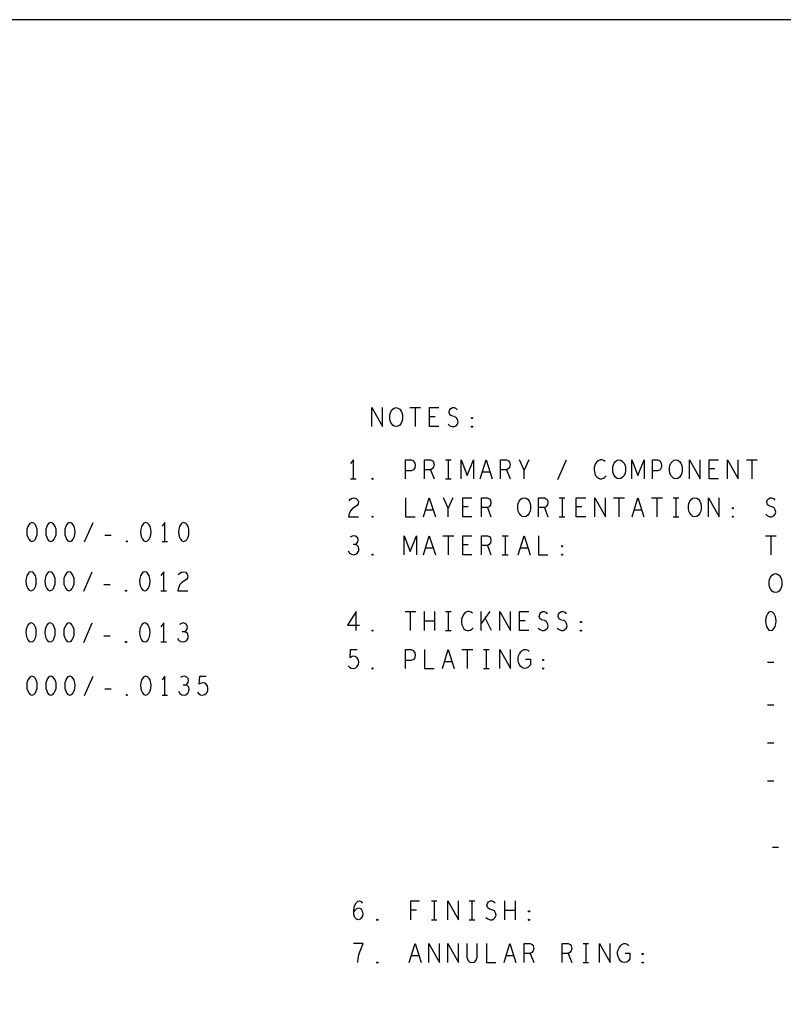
# Model space of a CAD drawing. Extents: x 28 to 61, y 25 to 46.
# Tile 37 of 49: x 44.5 to 48.5, y 40.8 to 46. Entities that reach past the tile are written whole.
import ezdxf

# ---------------------------------------------------------------- set-up
doc = ezdxf.new("R2010")
doc.units = 0
doc.layers.add('RVP8-TX_D_fab_art', color=2, linetype='CONTINUOUS')

msp = doc.modelspace()

# ---------------------------------------------------------------- linework, layer by layer
at = {"layer": 'RVP8-TX_D_fab_art'}
for points in [[(27.97, 24.965), (60.97, 24.965), (60.97, 45.965), (27.97, 45.965), (27.97, 24.965), (27.97, 24.965)], [(46.442, 43.82), (46.432, 43.822), (46.424, 43.828), (46.416, 43.838), (46.411, 43.85), (46.409, 43.863), (46.409, 43.877), (46.411, 43.89), (46.416, 43.902), (46.424, 43.912), (46.432, 43.918), (46.442, 43.92), (46.452, 43.918), (46.461, 43.912), (46.469, 43.902), (46.474, 43.89), (46.476, 43.877), (46.476, 43.863), (46.474, 43.85), (46.469, 43.838), (46.461, 43.828), (46.452, 43.822), (46.442, 43.82)], [(46.842, 43.862), (46.84, 43.863), (46.84, 43.867), (46.842, 43.868), (46.845, 43.867), (46.845, 43.863), (46.842, 43.862)], [(46.842, 43.817), (46.84, 43.818), (46.84, 43.822), (46.842, 43.823), (46.845, 43.822), (46.845, 43.818), (46.842, 43.817)], [(47.617, 43.545), (47.607, 43.547), (47.599, 43.553), (47.591, 43.563), (47.586, 43.575), (47.584, 43.588), (47.584, 43.602), (47.586, 43.615), (47.591, 43.627), (47.599, 43.637), (47.607, 43.643), (47.617, 43.645), (47.627, 43.643), (47.636, 43.637), (47.644, 43.627), (47.649, 43.615), (47.651, 43.602), (47.651, 43.588), (47.649, 43.575), (47.644, 43.563), (47.636, 43.553), (47.627, 43.547), (47.617, 43.545)], [(47.917, 43.545), (47.907, 43.547), (47.899, 43.553), (47.891, 43.563), (47.886, 43.575), (47.884, 43.588), (47.884, 43.602), (47.886, 43.615), (47.891, 43.627), (47.899, 43.637), (47.907, 43.643), (47.917, 43.645), (47.927, 43.643), (47.936, 43.637), (47.944, 43.627), (47.949, 43.615), (47.951, 43.602), (47.951, 43.588), (47.949, 43.575), (47.944, 43.563), (47.936, 43.553), (47.927, 43.547), (47.917, 43.545)], [(46.317, 43.542), (46.315, 43.543), (46.315, 43.547), (46.317, 43.548), (46.32, 43.547), (46.32, 43.543), (46.317, 43.542)], [(47.117, 43.345), (47.107, 43.347), (47.099, 43.353), (47.091, 43.363), (47.086, 43.375), (47.084, 43.388), (47.084, 43.402), (47.086, 43.415), (47.091, 43.427), (47.099, 43.437), (47.107, 43.443), (47.117, 43.445), (47.127, 43.443), (47.136, 43.437), (47.144, 43.427), (47.149, 43.415), (47.151, 43.402), (47.151, 43.388), (47.149, 43.375), (47.144, 43.363), (47.136, 43.353), (47.127, 43.347), (47.117, 43.345)], [(48.017, 43.345), (48.007, 43.347), (47.999, 43.353), (47.991, 43.363), (47.986, 43.375), (47.984, 43.388), (47.984, 43.402), (47.986, 43.415), (47.991, 43.427), (47.999, 43.437), (48.007, 43.443), (48.017, 43.445), (48.027, 43.443), (48.036, 43.437), (48.044, 43.427), (48.049, 43.415), (48.051, 43.402), (48.051, 43.388), (48.049, 43.375), (48.044, 43.363), (48.036, 43.353), (48.027, 43.347), (48.017, 43.345)], [(48.217, 43.387), (48.215, 43.388), (48.215, 43.392), (48.217, 43.393), (48.22, 43.392), (48.22, 43.388), (48.217, 43.387)], [(46.317, 43.342), (46.315, 43.343), (46.315, 43.347), (46.317, 43.348), (46.32, 43.347), (46.32, 43.343), (46.317, 43.342)], [(48.217, 43.342), (48.215, 43.343), (48.215, 43.347), (48.217, 43.348), (48.22, 43.347), (48.22, 43.343), (48.217, 43.342)], [(44.522, 43.315), (44.512, 43.312), (44.505, 43.303), (44.5, 43.293), (44.496, 43.28), (44.495, 43.265), (44.496, 43.25), (44.5, 43.237), (44.505, 43.227), (44.512, 43.218), (44.522, 43.215), (44.532, 43.218), (44.54, 43.227), (44.545, 43.237), (44.549, 43.25), (44.55, 43.265), (44.549, 43.28), (44.545, 43.293), (44.54, 43.303), (44.532, 43.312), (44.522, 43.315)], [(44.622, 43.315), (44.612, 43.312), (44.605, 43.303), (44.6, 43.293), (44.596, 43.28), (44.595, 43.265), (44.596, 43.25), (44.6, 43.237), (44.605, 43.227), (44.612, 43.218), (44.622, 43.215), (44.632, 43.218), (44.64, 43.227), (44.645, 43.237), (44.649, 43.25), (44.65, 43.265), (44.649, 43.28), (44.645, 43.293), (44.64, 43.303), (44.632, 43.312), (44.622, 43.315)], [(44.722, 43.315), (44.712, 43.312), (44.705, 43.303), (44.7, 43.293), (44.696, 43.28), (44.695, 43.265), (44.696, 43.25), (44.7, 43.237), (44.705, 43.227), (44.712, 43.218), (44.722, 43.215), (44.732, 43.218), (44.74, 43.227), (44.745, 43.237), (44.749, 43.25), (44.75, 43.265), (44.749, 43.28), (44.745, 43.293), (44.74, 43.303), (44.732, 43.312), (44.722, 43.315)], [(45.122, 43.315), (45.112, 43.312), (45.105, 43.303), (45.1, 43.293), (45.096, 43.28), (45.095, 43.265), (45.096, 43.25), (45.1, 43.237), (45.105, 43.227), (45.112, 43.218), (45.122, 43.215), (45.132, 43.218), (45.14, 43.227), (45.145, 43.237), (45.149, 43.25), (45.15, 43.265), (45.149, 43.28), (45.145, 43.293), (45.14, 43.303), (45.132, 43.312), (45.122, 43.315)], [(45.322, 43.315), (45.312, 43.312), (45.305, 43.303), (45.3, 43.293), (45.296, 43.28), (45.295, 43.265), (45.296, 43.25), (45.3, 43.237), (45.305, 43.227), (45.312, 43.218), (45.322, 43.215), (45.332, 43.218), (45.34, 43.227), (45.345, 43.237), (45.349, 43.25), (45.35, 43.265), (45.349, 43.28), (45.345, 43.293), (45.34, 43.303), (45.332, 43.312), (45.322, 43.315)], [(45.022, 43.212), (45.02, 43.213), (45.02, 43.217), (45.022, 43.218), (45.025, 43.217), (45.025, 43.213), (45.022, 43.212)], [(47.317, 43.187), (47.315, 43.188), (47.315, 43.192), (47.317, 43.193), (47.32, 43.192), (47.32, 43.188), (47.317, 43.187)], [(46.317, 43.142), (46.315, 43.143), (46.315, 43.147), (46.317, 43.148), (46.32, 43.147), (46.32, 43.143), (46.317, 43.142)], [(47.317, 43.142), (47.315, 43.143), (47.315, 43.147), (47.317, 43.148), (47.32, 43.147), (47.32, 43.143), (47.317, 43.142)], [(44.517, 43.055), (44.507, 43.052), (44.5, 43.043), (44.495, 43.033), (44.491, 43.02), (44.49, 43.005), (44.491, 42.99), (44.495, 42.977), (44.5, 42.967), (44.507, 42.958), (44.517, 42.955), (44.527, 42.958), (44.535, 42.967), (44.54, 42.977), (44.544, 42.99), (44.545, 43.005), (44.544, 43.02), (44.54, 43.033), (44.535, 43.043), (44.527, 43.052), (44.517, 43.055)], [(44.617, 43.055), (44.607, 43.052), (44.6, 43.043), (44.595, 43.033), (44.591, 43.02), (44.59, 43.005), (44.591, 42.99), (44.595, 42.977), (44.6, 42.967), (44.607, 42.958), (44.617, 42.955), (44.627, 42.958), (44.635, 42.967), (44.64, 42.977), (44.644, 42.99), (44.645, 43.005), (44.644, 43.02), (44.64, 43.033), (44.635, 43.043), (44.627, 43.052), (44.617, 43.055)], [(44.717, 43.055), (44.707, 43.052), (44.7, 43.043), (44.695, 43.033), (44.691, 43.02), (44.69, 43.005), (44.691, 42.99), (44.695, 42.977), (44.7, 42.967), (44.707, 42.958), (44.717, 42.955), (44.727, 42.958), (44.735, 42.967), (44.74, 42.977), (44.744, 42.99), (44.745, 43.005), (44.744, 43.02), (44.74, 43.033), (44.735, 43.043), (44.727, 43.052), (44.717, 43.055)], [(45.117, 43.055), (45.107, 43.052), (45.1, 43.043), (45.095, 43.033), (45.091, 43.02), (45.09, 43.005), (45.091, 42.99), (45.095, 42.977), (45.1, 42.967), (45.107, 42.958), (45.117, 42.955), (45.127, 42.958), (45.135, 42.967), (45.14, 42.977), (45.144, 42.99), (45.145, 43.005), (45.144, 43.02), (45.14, 43.033), (45.135, 43.043), (45.127, 43.052), (45.117, 43.055)], [(48.442, 42.945), (48.432, 42.947), (48.424, 42.953), (48.416, 42.963), (48.411, 42.975), (48.409, 42.988), (48.409, 43.002), (48.411, 43.015), (48.416, 43.027), (48.424, 43.037), (48.432, 43.043), (48.442, 43.045), (48.452, 43.043), (48.461, 43.037), (48.469, 43.027), (48.474, 43.015), (48.476, 43.002), (48.476, 42.988), (48.474, 42.975), (48.469, 42.963), (48.461, 42.953), (48.452, 42.947), (48.442, 42.945)], [(45.017, 42.952), (45.015, 42.953), (45.015, 42.957), (45.017, 42.958), (45.02, 42.957), (45.02, 42.953), (45.017, 42.952)], [(48.417, 42.845), (48.407, 42.842), (48.4, 42.833), (48.395, 42.823), (48.391, 42.81), (48.39, 42.795), (48.391, 42.78), (48.395, 42.767), (48.4, 42.757), (48.407, 42.748), (48.417, 42.745), (48.427, 42.748), (48.435, 42.757), (48.44, 42.767), (48.444, 42.78), (48.445, 42.795), (48.444, 42.81), (48.44, 42.823), (48.435, 42.833), (48.427, 42.842), (48.417, 42.845)], [(44.517, 42.785), (44.507, 42.782), (44.5, 42.773), (44.495, 42.763), (44.491, 42.75), (44.49, 42.735), (44.491, 42.72), (44.495, 42.707), (44.5, 42.697), (44.507, 42.688), (44.517, 42.685), (44.527, 42.688), (44.535, 42.697), (44.54, 42.707), (44.544, 42.72), (44.545, 42.735), (44.544, 42.75), (44.54, 42.763), (44.535, 42.773), (44.527, 42.782), (44.517, 42.785)], [(44.617, 42.785), (44.607, 42.782), (44.6, 42.773), (44.595, 42.763), (44.591, 42.75), (44.59, 42.735), (44.591, 42.72), (44.595, 42.707), (44.6, 42.697), (44.607, 42.688), (44.617, 42.685), (44.627, 42.688), (44.635, 42.697), (44.64, 42.707), (44.644, 42.72), (44.645, 42.735), (44.644, 42.75), (44.64, 42.763), (44.635, 42.773), (44.627, 42.782), (44.617, 42.785)], [(44.717, 42.785), (44.707, 42.782), (44.7, 42.773), (44.695, 42.763), (44.691, 42.75), (44.69, 42.735), (44.691, 42.72), (44.695, 42.707), (44.7, 42.697), (44.707, 42.688), (44.717, 42.685), (44.727, 42.688), (44.735, 42.697), (44.74, 42.707), (44.744, 42.72), (44.745, 42.735), (44.744, 42.75), (44.74, 42.763), (44.735, 42.773), (44.727, 42.782), (44.717, 42.785)], [(45.117, 42.785), (45.107, 42.782), (45.1, 42.773), (45.095, 42.763), (45.091, 42.75), (45.09, 42.735), (45.091, 42.72), (45.095, 42.707), (45.1, 42.697), (45.107, 42.688), (45.117, 42.685), (45.127, 42.688), (45.135, 42.697), (45.14, 42.707), (45.144, 42.72), (45.145, 42.735), (45.144, 42.75), (45.14, 42.763), (45.135, 42.773), (45.127, 42.782), (45.117, 42.785)], [(47.417, 42.787), (47.415, 42.788), (47.415, 42.792), (47.417, 42.793), (47.42, 42.792), (47.42, 42.788), (47.417, 42.787)], [(46.317, 42.742), (46.315, 42.743), (46.315, 42.747), (46.317, 42.748), (46.32, 42.747), (46.32, 42.743), (46.317, 42.742)], [(47.417, 42.742), (47.415, 42.743), (47.415, 42.747), (47.417, 42.748), (47.42, 42.747), (47.42, 42.743), (47.417, 42.742)], [(45.017, 42.682), (45.015, 42.683), (45.015, 42.687), (45.017, 42.688), (45.02, 42.687), (45.02, 42.683), (45.017, 42.682)], [(47.217, 42.587), (47.215, 42.588), (47.215, 42.592), (47.217, 42.593), (47.22, 42.592), (47.22, 42.588), (47.217, 42.587)], [(46.317, 42.542), (46.315, 42.543), (46.315, 42.547), (46.317, 42.548), (46.32, 42.547), (46.32, 42.543), (46.317, 42.542)], [(47.217, 42.542), (47.215, 42.543), (47.215, 42.547), (47.217, 42.548), (47.22, 42.547), (47.22, 42.543), (47.217, 42.542)], [(44.522, 42.505), (44.512, 42.502), (44.505, 42.493), (44.5, 42.483), (44.496, 42.47), (44.495, 42.455), (44.496, 42.44), (44.5, 42.427), (44.505, 42.417), (44.512, 42.408), (44.522, 42.405), (44.532, 42.408), (44.54, 42.417), (44.545, 42.427), (44.549, 42.44), (44.55, 42.455), (44.549, 42.47), (44.545, 42.483), (44.54, 42.493), (44.532, 42.502), (44.522, 42.505)], [(44.622, 42.505), (44.612, 42.502), (44.605, 42.493), (44.6, 42.483), (44.596, 42.47), (44.595, 42.455), (44.596, 42.44), (44.6, 42.427), (44.605, 42.417), (44.612, 42.408), (44.622, 42.405), (44.632, 42.408), (44.64, 42.417), (44.645, 42.427), (44.649, 42.44), (44.65, 42.455), (44.649, 42.47), (44.645, 42.483), (44.64, 42.493), (44.632, 42.502), (44.622, 42.505)], [(44.722, 42.505), (44.712, 42.502), (44.705, 42.493), (44.7, 42.483), (44.696, 42.47), (44.695, 42.455), (44.696, 42.44), (44.7, 42.427), (44.705, 42.417), (44.712, 42.408), (44.722, 42.405), (44.732, 42.408), (44.74, 42.417), (44.745, 42.427), (44.749, 42.44), (44.75, 42.455), (44.749, 42.47), (44.745, 42.483), (44.74, 42.493), (44.732, 42.502), (44.722, 42.505)], [(45.122, 42.505), (45.112, 42.502), (45.105, 42.493), (45.1, 42.483), (45.096, 42.47), (45.095, 42.455), (45.096, 42.44), (45.1, 42.427), (45.105, 42.417), (45.112, 42.408), (45.122, 42.405), (45.132, 42.408), (45.14, 42.417), (45.145, 42.427), (45.149, 42.44), (45.15, 42.455), (45.149, 42.47), (45.145, 42.483), (45.14, 42.493), (45.132, 42.502), (45.122, 42.505)], [(45.022, 42.402), (45.02, 42.403), (45.02, 42.407), (45.022, 42.408), (45.025, 42.407), (45.025, 42.403), (45.022, 42.402)], [(47.142, 41.262), (47.14, 41.263), (47.14, 41.267), (47.142, 41.268), (47.145, 41.267), (47.145, 41.263), (47.142, 41.262)], [(46.342, 41.217), (46.34, 41.218), (46.34, 41.222), (46.342, 41.223), (46.345, 41.222), (46.345, 41.218), (46.342, 41.217)], [(47.142, 41.217), (47.14, 41.218), (47.14, 41.222), (47.142, 41.223), (47.145, 41.222), (47.145, 41.218), (47.142, 41.217)], [(47.742, 41.037), (47.74, 41.038), (47.74, 41.042), (47.742, 41.043), (47.745, 41.042), (47.745, 41.038), (47.742, 41.037)], [(46.342, 40.992), (46.34, 40.993), (46.34, 40.997), (46.342, 40.998), (46.345, 40.997), (46.345, 40.993), (46.342, 40.992)], [(47.742, 40.992), (47.74, 40.993), (47.74, 40.997), (47.742, 40.998), (47.745, 40.997), (47.745, 40.993), (47.742, 40.992)]]:
    msp.add_lwpolyline(points, close=True, dxfattribs=at)
for points in [[(46.314, 43.82), (46.314, 43.92), (46.371, 43.82), (46.371, 43.92)], [(46.514, 43.92), (46.571, 43.92)], [(46.542, 43.92), (46.542, 43.82)], [(46.668, 43.82), (46.618, 43.82), (46.618, 43.92), (46.668, 43.92)], [(46.716, 43.833), (46.726, 43.825), (46.738, 43.82), (46.748, 43.82), (46.758, 43.825), (46.765, 43.833), (46.769, 43.845), (46.766, 43.857), (46.76, 43.867), (46.749, 43.873), (46.734, 43.877), (46.725, 43.883), (46.721, 43.895), (46.724, 43.907), (46.73, 43.915), (46.739, 43.92), (46.748, 43.92), (46.756, 43.917), (46.764, 43.908)], [(46.648, 43.872), (46.618, 43.872)], [(46.217, 43.545), (46.217, 43.645), (46.202, 43.625)], [(46.492, 43.545), (46.492, 43.645), (46.522, 43.645), (46.532, 43.64), (46.54, 43.628), (46.543, 43.615), (46.54, 43.602), (46.534, 43.592), (46.522, 43.587), (46.492, 43.587)], [(46.592, 43.545), (46.592, 43.645), (46.624, 43.645), (46.634, 43.64), (46.64, 43.633), (46.642, 43.62), (46.64, 43.607), (46.632, 43.598), (46.624, 43.593), (46.592, 43.593)], [(46.702, 43.645), (46.732, 43.645)], [(46.717, 43.645), (46.717, 43.545)], [(46.785, 43.545), (46.785, 43.645), (46.817, 43.562), (46.85, 43.645), (46.85, 43.545)], [(46.886, 43.545), (46.917, 43.645), (46.949, 43.545)], [(46.992, 43.545), (46.992, 43.645), (47.024, 43.645), (47.034, 43.64), (47.04, 43.633), (47.043, 43.62), (47.04, 43.607), (47.032, 43.598), (47.024, 43.593), (46.992, 43.593)], [(47.117, 43.545), (47.117, 43.59), (47.092, 43.645)], [(47.142, 43.645), (47.117, 43.59)], [(47.295, 43.542), (47.34, 43.645)], [(47.545, 43.637), (47.537, 43.642), (47.529, 43.645), (47.519, 43.645), (47.507, 43.64), (47.499, 43.632), (47.492, 43.622), (47.487, 43.605), (47.486, 43.59), (47.489, 43.575), (47.492, 43.565), (47.5, 43.555), (47.509, 43.548), (47.517, 43.545), (47.526, 43.545), (47.535, 43.548), (47.543, 43.553), (47.549, 43.56)], [(47.685, 43.545), (47.685, 43.645), (47.717, 43.562), (47.75, 43.645), (47.75, 43.545)], [(47.793, 43.545), (47.793, 43.645), (47.822, 43.645), (47.832, 43.64), (47.84, 43.628), (47.842, 43.615), (47.84, 43.602), (47.834, 43.592), (47.822, 43.587), (47.793, 43.587)], [(47.989, 43.545), (47.989, 43.645), (48.046, 43.545), (48.046, 43.645)], [(48.142, 43.545), (48.092, 43.545), (48.092, 43.645), (48.142, 43.645)], [(48.122, 43.597), (48.092, 43.597)], [(48.189, 43.545), (48.189, 43.645), (48.246, 43.545), (48.246, 43.645)], [(48.289, 43.645), (48.346, 43.645)], [(48.317, 43.645), (48.317, 43.545)], [(46.202, 43.545), (46.232, 43.545)], [(46.624, 43.593), (46.642, 43.545)], [(46.702, 43.545), (46.732, 43.545)], [(46.937, 43.58), (46.897, 43.58)], [(47.024, 43.593), (47.043, 43.545)], [(46.194, 43.428), (46.201, 43.438), (46.21, 43.443), (46.22, 43.445), (46.232, 43.442), (46.241, 43.433), (46.244, 43.423), (46.242, 43.413), (46.237, 43.405), (46.212, 43.388), (46.201, 43.377), (46.194, 43.36), (46.191, 43.345), (46.244, 43.345)], [(46.492, 43.445), (46.492, 43.345), (46.543, 43.345)], [(46.586, 43.345), (46.617, 43.445), (46.649, 43.345)], [(46.717, 43.345), (46.717, 43.39), (46.692, 43.445)], [(46.742, 43.445), (46.717, 43.39)], [(46.842, 43.345), (46.793, 43.345), (46.793, 43.445), (46.842, 43.445)], [(46.892, 43.345), (46.892, 43.445), (46.924, 43.445), (46.934, 43.44), (46.94, 43.433), (46.942, 43.42), (46.94, 43.407), (46.932, 43.398), (46.924, 43.393), (46.892, 43.393)], [(47.192, 43.345), (47.192, 43.445), (47.224, 43.445), (47.234, 43.44), (47.24, 43.433), (47.242, 43.42), (47.24, 43.407), (47.232, 43.398), (47.224, 43.393), (47.192, 43.393)], [(47.302, 43.445), (47.332, 43.445)], [(47.317, 43.445), (47.317, 43.345)], [(47.442, 43.345), (47.392, 43.345), (47.392, 43.445), (47.442, 43.445)], [(47.489, 43.345), (47.489, 43.445), (47.546, 43.345), (47.546, 43.445)], [(47.589, 43.445), (47.646, 43.445)], [(47.617, 43.445), (47.617, 43.345)], [(47.686, 43.345), (47.717, 43.445), (47.749, 43.345)], [(47.789, 43.445), (47.846, 43.445)], [(47.817, 43.445), (47.817, 43.345)], [(47.902, 43.445), (47.932, 43.445)], [(47.917, 43.445), (47.917, 43.345)], [(48.089, 43.345), (48.089, 43.445), (48.146, 43.345), (48.146, 43.445)], [(48.391, 43.358), (48.401, 43.35), (48.412, 43.345), (48.422, 43.345), (48.433, 43.35), (48.44, 43.358), (48.444, 43.37), (48.441, 43.382), (48.435, 43.392), (48.424, 43.398), (48.409, 43.402), (48.4, 43.408), (48.396, 43.42), (48.399, 43.432), (48.405, 43.44), (48.414, 43.445), (48.422, 43.445), (48.431, 43.442), (48.439, 43.433)], [(46.822, 43.397), (46.793, 43.397)], [(46.924, 43.393), (46.942, 43.345)], [(47.224, 43.393), (47.242, 43.345)], [(47.422, 43.397), (47.392, 43.397)], [(46.637, 43.38), (46.597, 43.38)], [(47.302, 43.345), (47.332, 43.345)], [(47.737, 43.38), (47.697, 43.38)], [(47.902, 43.345), (47.932, 43.345)], [(44.8, 43.212), (44.845, 43.315)], [(45.222, 43.215), (45.222, 43.315), (45.208, 43.295)], [(44.906, 43.248), (44.939, 43.248)], [(46.226, 43.198), (46.234, 43.203), (46.24, 43.212), (46.242, 43.222), (46.24, 43.232), (46.234, 43.24), (46.223, 43.245), (46.211, 43.243), (46.2, 43.237)], [(46.485, 43.145), (46.485, 43.245), (46.517, 43.162), (46.55, 43.245), (46.55, 43.145)], [(46.586, 43.145), (46.617, 43.245), (46.649, 43.145)], [(46.689, 43.245), (46.746, 43.245)], [(46.717, 43.245), (46.717, 43.145)], [(46.842, 43.145), (46.793, 43.145), (46.793, 43.245), (46.842, 43.245)], [(46.892, 43.145), (46.892, 43.245), (46.924, 43.245), (46.934, 43.24), (46.94, 43.233), (46.942, 43.22), (46.94, 43.207), (46.932, 43.198), (46.924, 43.193), (46.892, 43.193)], [(47.002, 43.245), (47.032, 43.245)], [(47.017, 43.245), (47.017, 43.145)], [(47.086, 43.145), (47.117, 43.245), (47.149, 43.145)], [(47.192, 43.245), (47.192, 43.145), (47.242, 43.145)], [(48.389, 43.245), (48.446, 43.245)], [(48.417, 43.245), (48.417, 43.145)], [(45.208, 43.215), (45.237, 43.215)], [(46.19, 43.165), (46.197, 43.153), (46.207, 43.147), (46.219, 43.145), (46.229, 43.147), (46.239, 43.155), (46.245, 43.165), (46.246, 43.175), (46.244, 43.187), (46.235, 43.195), (46.226, 43.198), (46.215, 43.198)], [(46.822, 43.197), (46.793, 43.197)], [(46.924, 43.193), (46.942, 43.145)], [(46.637, 43.18), (46.597, 43.18)], [(47.002, 43.145), (47.032, 43.145)], [(47.137, 43.18), (47.097, 43.18)], [(44.795, 42.952), (44.84, 43.055)], [(45.217, 42.955), (45.217, 43.055), (45.202, 43.035)], [(45.294, 43.038), (45.301, 43.048), (45.31, 43.053), (45.32, 43.055), (45.332, 43.052), (45.341, 43.043), (45.344, 43.033), (45.342, 43.023), (45.337, 43.015), (45.312, 42.998), (45.301, 42.987), (45.294, 42.97), (45.291, 42.955), (45.344, 42.955)], [(44.901, 42.988), (44.934, 42.988)], [(45.202, 42.955), (45.232, 42.955)], [(46.232, 42.745), (46.232, 42.845), (46.186, 42.773), (46.249, 42.773)], [(46.489, 42.845), (46.546, 42.845)], [(46.517, 42.845), (46.517, 42.745)], [(46.591, 42.745), (46.591, 42.845)], [(46.644, 42.845), (46.644, 42.745)], [(46.702, 42.845), (46.732, 42.845)], [(46.717, 42.845), (46.717, 42.745)], [(46.845, 42.837), (46.837, 42.842), (46.829, 42.845), (46.819, 42.845), (46.807, 42.84), (46.799, 42.832), (46.793, 42.822), (46.787, 42.805), (46.786, 42.79), (46.789, 42.775), (46.793, 42.765), (46.8, 42.755), (46.809, 42.748), (46.817, 42.745), (46.826, 42.745), (46.835, 42.748), (46.842, 42.753), (46.849, 42.76)], [(46.89, 42.745), (46.89, 42.845)], [(46.937, 42.845), (46.89, 42.783)], [(46.989, 42.745), (46.989, 42.845), (47.046, 42.745), (47.046, 42.845)], [(47.142, 42.745), (47.092, 42.745), (47.092, 42.845), (47.142, 42.845)], [(47.191, 42.758), (47.201, 42.75), (47.212, 42.745), (47.223, 42.745), (47.232, 42.75), (47.24, 42.758), (47.244, 42.77), (47.241, 42.782), (47.235, 42.792), (47.224, 42.798), (47.209, 42.802), (47.2, 42.808), (47.196, 42.82), (47.199, 42.832), (47.205, 42.84), (47.214, 42.845), (47.223, 42.845), (47.231, 42.842), (47.239, 42.833)], [(47.291, 42.758), (47.301, 42.75), (47.312, 42.745), (47.322, 42.745), (47.332, 42.75), (47.34, 42.758), (47.344, 42.77), (47.341, 42.782), (47.335, 42.792), (47.324, 42.798), (47.309, 42.802), (47.3, 42.808), (47.296, 42.82), (47.299, 42.832), (47.305, 42.84), (47.314, 42.845), (47.322, 42.845), (47.331, 42.842), (47.339, 42.833)], [(44.795, 42.682), (44.84, 42.785)], [(45.217, 42.685), (45.217, 42.785), (45.202, 42.765)], [(45.326, 42.738), (45.334, 42.743), (45.34, 42.752), (45.342, 42.762), (45.34, 42.772), (45.334, 42.78), (45.322, 42.785), (45.311, 42.783), (45.3, 42.777)], [(46.644, 42.795), (46.591, 42.795)], [(46.945, 42.745), (46.911, 42.812)], [(47.122, 42.797), (47.092, 42.797)], [(44.901, 42.718), (44.934, 42.718)], [(45.29, 42.705), (45.297, 42.693), (45.307, 42.687), (45.319, 42.685), (45.329, 42.687), (45.339, 42.695), (45.345, 42.705), (45.346, 42.715), (45.344, 42.727), (45.335, 42.735), (45.326, 42.738), (45.315, 42.738)], [(46.702, 42.745), (46.732, 42.745)], [(45.202, 42.685), (45.232, 42.685)], [(46.19, 42.56), (46.197, 42.552), (46.206, 42.547), (46.217, 42.545), (46.229, 42.548), (46.237, 42.555), (46.244, 42.567), (46.245, 42.58), (46.242, 42.593), (46.236, 42.602), (46.227, 42.608), (46.219, 42.61), (46.21, 42.608), (46.199, 42.602), (46.202, 42.645), (46.236, 42.645)], [(46.492, 42.545), (46.492, 42.645), (46.522, 42.645), (46.532, 42.64), (46.54, 42.628), (46.543, 42.615), (46.54, 42.602), (46.534, 42.592), (46.522, 42.587), (46.492, 42.587)], [(46.592, 42.645), (46.592, 42.545), (46.642, 42.545)], [(46.686, 42.545), (46.717, 42.645), (46.749, 42.545)], [(46.789, 42.645), (46.846, 42.645)], [(46.817, 42.645), (46.817, 42.545)], [(46.902, 42.645), (46.932, 42.645)], [(46.917, 42.645), (46.917, 42.545)], [(46.989, 42.545), (46.989, 42.645), (47.046, 42.545), (47.046, 42.645)], [(47.125, 42.595), (47.15, 42.595), (47.15, 42.565), (47.142, 42.555), (47.134, 42.548), (47.121, 42.545), (47.109, 42.548), (47.1, 42.555), (47.092, 42.565), (47.087, 42.577), (47.085, 42.59), (47.085, 42.602), (47.087, 42.612), (47.092, 42.623), (47.1, 42.633), (47.107, 42.64), (47.117, 42.645), (47.126, 42.645), (47.136, 42.642), (47.144, 42.635)], [(46.737, 42.58), (46.697, 42.58)], [(48.401, 42.578), (48.434, 42.578)], [(46.902, 42.545), (46.932, 42.545)], [(44.8, 42.402), (44.845, 42.505)], [(45.222, 42.405), (45.222, 42.505), (45.208, 42.485)], [(45.295, 42.425), (45.302, 42.413), (45.312, 42.407), (45.324, 42.405), (45.334, 42.407), (45.344, 42.415), (45.35, 42.425), (45.351, 42.435), (45.349, 42.447), (45.34, 42.455), (45.331, 42.458), (45.32, 42.458)], [(45.331, 42.458), (45.339, 42.463), (45.345, 42.472), (45.348, 42.482), (45.345, 42.492), (45.339, 42.5), (45.328, 42.505), (45.316, 42.503), (45.305, 42.497)], [(45.395, 42.42), (45.402, 42.412), (45.411, 42.407), (45.422, 42.405), (45.434, 42.408), (45.442, 42.415), (45.449, 42.427), (45.45, 42.44), (45.448, 42.453), (45.441, 42.462), (45.432, 42.468), (45.424, 42.47), (45.415, 42.468), (45.404, 42.462), (45.408, 42.505), (45.441, 42.505)], [(44.906, 42.438), (44.939, 42.438)], [(45.208, 42.405), (45.237, 42.405)], [(48.401, 42.353), (48.434, 42.353)], [(48.401, 42.153), (48.434, 42.153)], [(48.401, 41.953), (48.434, 41.953)], [(48.426, 41.603), (48.459, 41.603)], [(46.219, 41.262), (46.228, 41.273), (46.235, 41.28), (46.245, 41.283), (46.254, 41.28), (46.26, 41.273), (46.265, 41.263), (46.266, 41.252), (46.265, 41.242), (46.26, 41.232), (46.252, 41.223), (46.244, 41.22), (46.234, 41.223), (46.225, 41.233), (46.22, 41.248), (46.219, 41.265), (46.221, 41.287), (46.225, 41.298), (46.231, 41.31), (46.24, 41.318), (46.249, 41.32), (46.258, 41.317), (46.264, 41.308)], [(46.519, 41.22), (46.519, 41.32), (46.566, 41.32)], [(46.628, 41.32), (46.657, 41.32)], [(46.642, 41.32), (46.642, 41.22)], [(46.714, 41.22), (46.714, 41.32), (46.771, 41.22), (46.771, 41.32)], [(46.828, 41.32), (46.857, 41.32)], [(46.842, 41.32), (46.842, 41.22)], [(46.916, 41.233), (46.926, 41.225), (46.938, 41.22), (46.948, 41.22), (46.958, 41.225), (46.965, 41.233), (46.969, 41.245), (46.966, 41.257), (46.96, 41.267), (46.949, 41.273), (46.934, 41.277), (46.925, 41.283), (46.921, 41.295), (46.924, 41.307), (46.93, 41.315), (46.939, 41.32), (46.948, 41.32), (46.956, 41.317), (46.964, 41.308)], [(47.016, 41.22), (47.016, 41.32)], [(47.069, 41.32), (47.069, 41.22)], [(46.549, 41.272), (46.519, 41.272)], [(47.069, 41.27), (47.016, 41.27)], [(46.628, 41.22), (46.657, 41.22)], [(46.828, 41.22), (46.857, 41.22)], [(46.24, 40.995), (46.242, 41.017), (46.246, 41.035), (46.251, 41.052), (46.258, 41.07), (46.268, 41.095), (46.218, 41.095)], [(46.511, 40.995), (46.542, 41.095), (46.574, 40.995)], [(46.614, 40.995), (46.614, 41.095), (46.671, 40.995), (46.671, 41.095)], [(46.714, 40.995), (46.714, 41.095), (46.771, 40.995), (46.771, 41.095)], [(46.815, 41.095), (46.815, 41.023), (46.82, 41.008), (46.83, 40.998), (46.842, 40.995), (46.855, 40.998), (46.865, 41.008), (46.87, 41.023), (46.87, 41.095)], [(46.918, 41.095), (46.918, 40.995), (46.968, 40.995)], [(47.011, 40.995), (47.042, 41.095), (47.074, 40.995)], [(47.118, 40.995), (47.118, 41.095), (47.149, 41.095), (47.159, 41.09), (47.165, 41.083), (47.168, 41.07), (47.165, 41.057), (47.158, 41.048), (47.149, 41.043), (47.118, 41.043)], [(47.318, 40.995), (47.318, 41.095), (47.349, 41.095), (47.359, 41.09), (47.365, 41.083), (47.368, 41.07), (47.365, 41.057), (47.358, 41.048), (47.349, 41.043), (47.318, 41.043)], [(47.428, 41.095), (47.457, 41.095)], [(47.442, 41.095), (47.442, 40.995)], [(47.514, 40.995), (47.514, 41.095), (47.571, 40.995), (47.571, 41.095)], [(47.65, 41.045), (47.675, 41.045), (47.675, 41.015), (47.668, 41.005), (47.659, 40.998), (47.646, 40.995), (47.634, 40.998), (47.625, 41.005), (47.618, 41.015), (47.612, 41.027), (47.61, 41.04), (47.61, 41.052), (47.612, 41.062), (47.618, 41.073), (47.625, 41.083), (47.632, 41.09), (47.642, 41.095), (47.651, 41.095), (47.661, 41.092), (47.669, 41.085)], [(46.562, 41.03), (46.522, 41.03)], [(47.062, 41.03), (47.022, 41.03)], [(47.149, 41.043), (47.168, 40.995)], [(47.349, 41.043), (47.368, 40.995)], [(47.428, 40.995), (47.457, 40.995)]]:
    msp.add_lwpolyline(points, dxfattribs=at)

doc.saveas('drawing.dxf')
